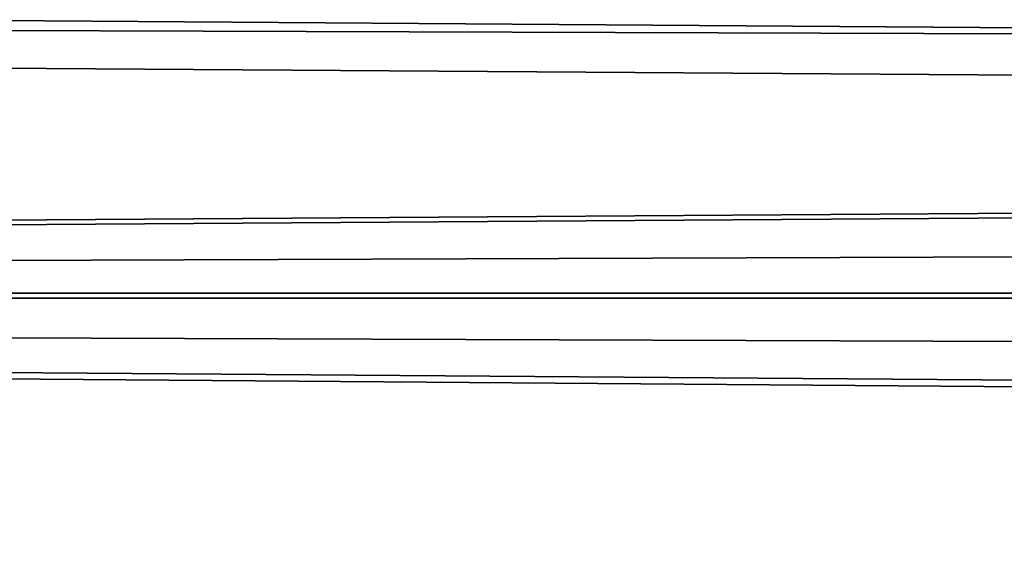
# Model space of a CAD drawing. Header units: metres. Extents: x -150 to 310, y -128 to 84.
# Tile 80 of 256: x -73.47 to -68.44, y 12.78 to 15.48. Entities that reach past the tile are written whole.
import ezdxf

# ---------------------------------------------------------------- set-up
doc = ezdxf.new("R2010")
doc.units = ezdxf.units.M
doc.layers.add('solid_26009703_SW0001', color=7, linetype='CONTINUOUS')
doc.layers.add('solid_26009703_SW0001_01', color=7, linetype='CONTINUOUS')

msp = doc.modelspace()

# ---------------------------------------------------------------- linework, layer by layer
at = {"layer": 'solid_26009703_SW0001'}
for points in [[(127.5, 15.846239, 16.670235), (-127.5, 15.846239, 16.670235), (-127.5, 14.078438, 18.187841)], [(127.5, 14.078438, 18.187841), (127.5, 15.846239, 16.670235), (-127.5, 14.078438, 18.187841)], [(97.199997, 15.606041, -14.051743), (-128, 15.604132, -14.053188), (-128, 14.053188, -15.604132)], [(97.199997, 14.849242, -14.849242), (97.199997, 15.606041, -14.051743), (-128, 14.053188, -15.604132)], [(97.199997, 15.606041, 14.051743), (97.199997, 14.849242, 14.849242), (-128, 15.604132, 14.053188)], [(97.199997, 14.051743, 15.606041), (-128, 14.053188, 15.604132), (-128, 15.604132, 14.053188)], [(97.199997, 14.849242, 14.849242), (97.199997, 14.051743, 15.606041), (-128, 15.604132, 14.053188)], [(97.199997, 14.051743, -15.606041), (97.199997, 14.849242, -14.849242), (-128, 14.053188, -15.604132)], [(97.199997, 13.215728, -16.320065), (-128, 14.053188, -15.604132), (-128, 12.341079, -16.990728)], [(97.199997, 13.215728, -16.320065), (97.199997, 14.051743, -15.606041), (-128, 14.053188, -15.604132)], [(97.199997, 12.343491, 16.989357), (-128, 12.341079, 16.990728), (-128, 14.053188, 15.604132)], [(97.199997, 13.215728, 16.320065), (97.199997, 12.343491, 16.989357), (-128, 14.053188, 15.604132)], [(97.199997, 14.051743, 15.606041), (97.199997, 13.215728, 16.320065), (-128, 14.053188, 15.604132)], [(127.5, 14.078438, 18.187841), (-127.5, 14.078438, 18.187841), (-127.5, 12.166172, 19.518818)], [(127.5, 12.166172, 19.518818), (127.5, 14.078438, 18.187841), (-127.5, 12.166172, 19.518818)], [(97.199997, 12.343491, -16.989357), (97.199997, 13.215728, -16.320065), (-128, 12.341079, -16.990728)]]:
    msp.add_3dface(points, dxfattribs=at)
at = {"layer": 'solid_26009703_SW0001_01'}
for points in [[(-127.5, 15.846239, -16.670235), (127.5, 15.846239, -16.670235), (127.5, 14.078438, -18.187841)], [(-127.5, 14.078438, -18.187841), (-127.5, 15.846239, -16.670235), (127.5, 14.078438, -18.187841)], [(-127.5, 14.078438, -18.187841), (127.5, 14.078438, -18.187841), (127.5, 12.166172, -19.518818)], [(-127.5, 12.166172, -19.518818), (-127.5, 14.078438, -18.187841), (127.5, 12.166172, -19.518818)]]:
    msp.add_3dface(points, dxfattribs=at)

doc.saveas('drawing.dxf')
